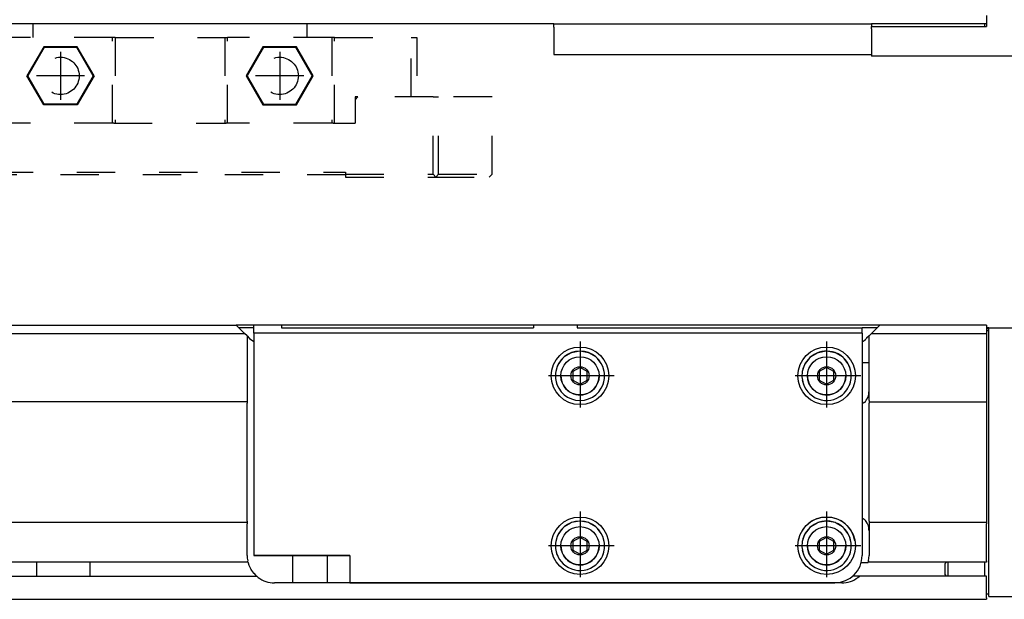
# Model space of a CAD drawing. Header units: inches. Extents: x -381 to 24445, y -418 to 176.
# Tile 37 of 39: x 24162 to 24342, y -170 to -64. Entities that reach past the tile are written whole.
import ezdxf

# ---------------------------------------------------------------- set-up
doc = ezdxf.new("R2010")
doc.units = ezdxf.units.IN
doc.linetypes.add('DASHED', pattern=[15, 7, -8])
doc.linetypes.add('DOT_CENTER', pattern=[14, 12, -1, 0, -1])
doc.layers.add('1', color=7, linetype='Continuous')

# ---------------------------------------------------------------- blocks, each defined once
blk = doc.blocks.new('Modulo_der__10-ET___19', base_point=(23071.93, -70.93))
at = {"color": 7, "linetype": 'Continuous'}
for p, q in [((24338.43, -63.53), (24338.43, -65.53)), ((24259.43, -65.03), (23071.93, -65.03)), ((24259.43, -65.03), (24317.43, -65.03)), ((24259.43, -65.63), (24259.43, -65.03)), ((24259.43, -65.63), (24259.43, -70.63)), ((24338.43, -65.03), (24317.43, -65.03)), ((24317.43, -65.03), (24317.43, -65.53)), ((24317.43, -65.93), (24317.43, -65.53)), ((24317.43, -65.53), (24338.43, -65.53)), ((24317.43, -65.93), (24317.43, -70.93)), ((24338.03, -65.03), (24338.03, -65.53)), ((24259.43, -70.63), (24317.43, -70.63)), ((24367.83, -70.93), (24317.43, -70.93))]:
    blk.add_line(p, q, dxfattribs=at)
blk = doc.blocks.new('CABEZA_2__30', base_point=(24144.43, -92.97))
at = {"color": 2, "linetype": 'DASHED'}
for p, q in [((24164.43, -65.67), (24164.43, -65.03)), ((24164.43, -67.53), (24164.43, -65.67)), ((24164.46, -65.04), (24164.44, -65.03)), ((24164.52, -65.04), (24164.46, -65.04)), ((24164.6, -65.04), (24164.52, -65.04)), ((24164.62, -65.03), (24164.6, -65.04)), ((24164.67, -65.03), (24164.62, -65.03)), ((24214.23, -65.03), (24214.18, -65.03)), ((24214.25, -65.04), (24214.23, -65.03)), ((24214.34, -65.04), (24214.25, -65.04)), ((24214.4, -65.03), (24214.34, -65.04)), ((24214.42, -65.03), (24214.4, -65.03)), ((24214.43, -65.67), (24214.43, -65.03)), ((24214.43, -67.53), (24214.43, -65.67)), ((24145.43, -67.53), (24144.43, -67.53)), ((24144.43, -67.53), (24144.43, -78.37)), ((24145.43, -78.37), (24145.43, -67.53)), ((24145.43, -67.53), (24159.43, -67.53)), ((24159.43, -83.17), (24159.43, -67.53)), ((24159.93, -67.53), (24159.43, -67.53)), ((24159.93, -67.53), (24159.93, -83.17)), ((24178.93, -67.53), (24159.93, -67.53)), ((24178.93, -83.17), (24178.93, -67.53)), ((24179.43, -67.53), (24178.93, -67.53)), ((24179.43, -67.53), (24179.43, -83.17)), ((24179.43, -67.53), (24199.43, -67.53)), ((24199.43, -67.53), (24199.43, -83.17)), ((24199.43, -67.53), (24199.93, -67.53)), ((24199.93, -83.17), (24199.93, -67.53)), ((24218.93, -67.53), (24199.93, -67.53)), ((24218.93, -67.53), (24218.93, -83.17)), ((24219.43, -67.53), (24218.93, -67.53)), ((24219.43, -83.17), (24219.43, -67.53)), ((24219.43, -67.53), (24233.43, -67.53)), ((24233.43, -78.37), (24233.43, -67.53)), ((24233.43, -67.53), (24234.43, -67.53)), ((24234.43, -67.53), (24234.43, -78.37)), ((24166.37, -69.22), (24163.3, -74.52)), ((24166.45, -69.37), (24163.48, -74.52)), ((24166.45, -69.37), (24166.37, -69.22)), ((24172.49, -69.22), (24166.37, -69.22)), ((24172.4, -69.37), (24166.45, -69.37)), ((24172.4, -69.37), (24172.49, -69.22)), ((24175.37, -74.52), (24172.4, -69.37)), ((24175.55, -74.52), (24172.49, -69.22)), ((24206.37, -69.22), (24203.3, -74.52)), ((24206.45, -69.37), (24203.48, -74.52)), ((24206.45, -69.37), (24206.37, -69.22)), ((24212.49, -69.22), (24206.37, -69.22)), ((24212.4, -69.37), (24206.45, -69.37)), ((24212.4, -69.37), (24212.49, -69.22)), ((24215.37, -74.52), (24212.4, -69.37)), ((24215.55, -74.52), (24212.49, -69.22)), ((24163.48, -74.52), (24163.3, -74.52)), ((24166.37, -79.83), (24163.3, -74.52)), ((24166.45, -79.67), (24163.48, -74.52)), ((24175.37, -74.52), (24172.4, -79.67)), ((24175.55, -74.52), (24172.49, -79.83)), ((24175.37, -74.52), (24175.55, -74.52)), ((24203.3, -74.52), (24206.37, -79.83)), ((24203.48, -74.52), (24203.3, -74.52)), ((24203.48, -74.52), (24206.45, -79.67)), ((24212.4, -79.67), (24215.37, -74.52)), ((24212.49, -79.83), (24215.55, -74.52)), ((24215.37, -74.52), (24215.55, -74.52)), ((24144.43, -92.47), (24144.43, -78.37)), ((24144.43, -78.37), (24145.43, -78.37)), ((24145.43, -78.37), (24145.43, -92.47)), ((24145.43, -78.37), (24155.18, -78.37)), ((24155.68, -78.37), (24155.18, -78.37)), ((24155.68, -78.87), (24155.18, -78.37)), ((24155.68, -83.17), (24155.68, -78.37)), ((24155.68, -78.87), (24155.68, -83.17)), ((24223.68, -78.37), (24223.18, -78.37)), ((24223.68, -78.37), (24223.18, -78.87)), ((24223.18, -78.37), (24223.18, -78.87)), ((24223.18, -78.87), (24223.18, -83.17)), ((24237.43, -78.37), (24223.68, -78.37)), ((24237.43, -92.47), (24237.43, -78.37)), ((24237.43, -78.37), (24238.43, -78.37)), ((24238.43, -92.47), (24238.43, -78.37)), ((24248.17, -78.37), (24238.43, -78.37)), ((24248.17, -92.47), (24248.17, -78.37)), ((24166.37, -79.83), (24166.45, -79.67)), ((24172.49, -79.83), (24166.37, -79.83)), ((24172.4, -79.67), (24166.45, -79.67)), ((24172.49, -79.83), (24172.4, -79.67)), ((24206.45, -79.67), (24206.37, -79.83)), ((24206.37, -79.83), (24212.49, -79.83)), ((24206.45, -79.67), (24212.4, -79.67)), ((24212.4, -79.67), (24212.49, -79.83)), ((24155.68, -83.17), (24159.68, -83.17)), ((24159.93, -83.17), (24159.68, -83.17)), ((24178.93, -83.17), (24159.93, -83.17)), ((24179.18, -83.17), (24178.93, -83.17)), ((24179.18, -83.17), (24199.68, -83.17)), ((24199.93, -83.17), (24199.68, -83.17)), ((24218.93, -83.17), (24199.93, -83.17)), ((24219.18, -83.17), (24218.93, -83.17)), ((24219.18, -83.17), (24223.18, -83.17)), ((24144.43, -92.47), (24144.93, -92.97)), ((24144.93, -92.97), (24145.43, -92.47)), ((24157.43, -92.97), (24144.93, -92.97)), ((24145.43, -92.47), (24157.43, -92.47)), ((24157.43, -92.47), (24157.43, -92.07)), ((24157.43, -92.07), (24221.43, -92.07)), ((24157.43, -92.97), (24157.43, -92.47)), ((24221.43, -92.57), (24157.43, -92.57)), ((24221.43, -92.07), (24221.43, -92.47)), ((24221.43, -92.47), (24237.43, -92.47)), ((24221.43, -92.47), (24221.43, -92.97)), ((24221.43, -92.97), (24237.93, -92.97)), ((24237.43, -92.47), (24237.93, -92.97)), ((24238.43, -92.47), (24237.93, -92.97)), ((24237.93, -92.97), (24247.67, -92.97)), ((24238.43, -92.47), (24248.17, -92.47)), ((24248.17, -92.47), (24247.67, -92.97))]:
    blk.add_line(p, q, dxfattribs=at)
for centre in [(24169.43, -74.52), (24209.43, -74.52)]:
    blk.add_circle(centre, 3.4, dxfattribs=at)
at = {"layer": '1', "color": 2, "linetype": 'DOT_CENTER'}
for p, q in [((24169.43, -70.12), (24169.43, -78.92)), ((24209.43, -70.12), (24209.43, -78.92)), ((24173.83, -74.52), (24165.03, -74.52)), ((24213.83, -74.52), (24205.03, -74.52))]:
    blk.add_line(p, q, dxfattribs=at)
blk = doc.blocks.new('L-234__34', base_point=(624.37, -92.97))
for name, p in [('Modulo_der__10-ET___19', (23071.93, -70.93)), ('CABEZA_2__30', (24144.43, -92.97))]:
    blk.add_blockref(name, p)
blk = doc.blocks.new('Alzado2', base_point=(2899, -49))
blk.add_blockref('L-234__34', (624.37, -92.97))
blk = doc.blocks.new('Modulo_der__10-ET___69', base_point=(23071.93, -169.98))
at = {"color": 7, "linetype": 'Continuous'}
for p, q in [((23071.93, -119.98), (24201.51, -119.98)), ((24203.01, -121.48), (24201.51, -119.98)), ((24204.73, -119.98), (24201.51, -119.98)), ((24204.73, -121.47), (24204.73, -119.98)), ((24209.73, -119.98), (24204.73, -119.98)), ((24209.73, -119.98), (24209.73, -120.47)), ((24255.73, -119.98), (24209.73, -119.98)), ((24255.73, -119.98), (24255.73, -120.47)), ((24263.73, -119.98), (24255.73, -119.98)), ((24263.73, -119.98), (24263.73, -120.47)), ((24318.95, -119.98), (24263.73, -119.98)), ((24317.45, -121.48), (24318.95, -119.98)), ((24338.43, -119.98), (24318.95, -119.98)), ((24338.43, -119.98), (24338.43, -121.48)), ((24147.34, -121.48), (24203.01, -121.48)), ((24204.73, -120.48), (24202.01, -120.48)), ((24203.48, -121.95), (24203.01, -121.48)), ((24203.48, -121.95), (24203.94, -122.41)), ((24203.48, -121.95), (24203.48, -133.73)), ((24315.73, -121.47), (24204.73, -121.47)), ((24204.73, -121.47), (24204.73, -161.97)), ((24209.73, -120.47), (24255.73, -120.47)), ((24263.73, -120.47), (24315.73, -120.48)), ((24315.73, -121.47), (24315.73, -120.48)), ((24318.45, -120.48), (24315.73, -120.48)), ((24315.73, -121.47), (24315.73, -161.97)), ((24316.98, -121.95), (24316.54, -122.38)), ((24316.98, -121.95), (24317.45, -121.48)), ((24316.98, -133.73), (24316.98, -121.95)), ((24317.45, -121.48), (24338.43, -121.48)), ((24338.83, -120.48), (24338.43, -120.48)), ((24338.43, -120.58), (24338.83, -120.58)), ((24338.43, -120.98), (24338.83, -120.98)), ((24338.43, -121.48), (24338.43, -133.73)), ((24338.83, -122.98), (24338.83, -120.48)), ((24338.83, -120.48), (24359.83, -120.48)), ((24203.94, -122.41), (24204.73, -122.94)), ((24315.73, -123.05), (24315.75, -123.04)), ((24315.75, -123.04), (24316.08, -122.8)), ((24316.08, -122.8), (24316.09, -122.79)), ((24316.09, -122.79), (24316.34, -122.58)), ((24316.34, -122.58), (24316.37, -122.55)), ((24316.48, -122.44), (24316.37, -122.55)), ((24316.51, -122.41), (24316.48, -122.44)), ((24316.54, -122.38), (24316.51, -122.41)), ((24338.83, -166.98), (24338.83, -122.98)), ((24261.33, -125.78), (24261.04, -126.04)), ((24262.49, -125.08), (24261.33, -125.78)), ((24262.51, -125.07), (24262.49, -125.08)), ((24262.69, -125), (24262.51, -125.07)), ((24264.17, -124.73), (24262.69, -125)), ((24264.23, -124.72), (24264.17, -124.73)), ((24264.28, -124.73), (24264.23, -124.72)), ((24265.77, -125), (24264.28, -124.73)), ((24265.95, -125.07), (24265.77, -125)), ((24265.97, -125.08), (24265.95, -125.07)), ((24267.12, -125.78), (24265.97, -125.08)), ((24267.41, -126.04), (24267.12, -125.78)), ((24306.33, -125.78), (24306.04, -126.04)), ((24307.49, -125.08), (24306.33, -125.78)), ((24307.51, -125.07), (24307.49, -125.08)), ((24307.69, -125), (24307.51, -125.07)), ((24309.17, -124.73), (24307.69, -125)), ((24309.23, -124.72), (24309.17, -124.73)), ((24309.28, -124.73), (24309.23, -124.72)), ((24310.77, -125), (24309.28, -124.73)), ((24310.95, -125.07), (24310.77, -125)), ((24310.97, -125.08), (24310.95, -125.07)), ((24312.12, -125.78), (24310.97, -125.08)), ((24312.41, -126.04), (24312.12, -125.78)), ((24260.07, -127.5), (24259.79, -128.44)), ((24260.33, -126.97), (24260.07, -127.5)), ((24261.03, -126.06), (24260.33, -126.97)), ((24261.04, -126.04), (24261.03, -126.06)), ((24267.42, -126.06), (24267.41, -126.04)), ((24268.12, -126.97), (24267.42, -126.06)), ((24268.38, -127.5), (24268.12, -126.97)), ((24268.66, -128.44), (24268.38, -127.5)), ((24305.07, -127.5), (24304.79, -128.44)), ((24305.33, -126.97), (24305.07, -127.5)), ((24306.03, -126.06), (24305.33, -126.97)), ((24306.04, -126.04), (24306.03, -126.06)), ((24312.42, -126.06), (24312.41, -126.04)), ((24313.12, -126.97), (24312.42, -126.06)), ((24313.38, -127.5), (24313.12, -126.97)), ((24313.66, -128.44), (24313.38, -127.5)), ((24316.98, -126.83), (24315.73, -126.83)), ((24264.23, -127.69), (24262.9, -128.46)), ((24264.23, -127.69), (24262.9, -128.46)), ((24262.9, -128.46), (24262.9, -129.99)), ((24265.56, -128.46), (24264.23, -127.69)), ((24265.56, -128.46), (24264.23, -127.69)), ((24265.56, -129.99), (24265.56, -128.46)), ((24309.23, -127.69), (24307.9, -128.46)), ((24309.23, -127.69), (24307.9, -128.46)), ((24307.9, -128.46), (24307.9, -129.99)), ((24310.56, -128.46), (24309.23, -127.69)), ((24310.56, -128.46), (24309.23, -127.69)), ((24310.56, -129.99), (24310.56, -128.46)), ((24262.9, -129.99), (24264.23, -130.76)), ((24264.23, -130.76), (24265.56, -129.99)), ((24307.9, -129.99), (24309.23, -130.76)), ((24309.23, -130.76), (24310.56, -129.99)), ((24203.48, -133.98), (23073.63, -133.98)), ((24203.48, -133.73), (24203.48, -133.98)), ((24203.48, -133.98), (24203.48, -134.23)), ((24203.48, -155.73), (24203.48, -134.23)), ((24316.1, -134.1), (24315.73, -134.35)), ((24316.98, -133.73), (24316.98, -133.98)), ((24316.98, -133.98), (24338.43, -133.98)), ((24316.98, -133.98), (24316.98, -134.23)), ((24316.98, -155.73), (24316.98, -134.23)), ((24338.43, -133.73), (24338.43, -133.98)), ((24338.43, -133.98), (24338.43, -134.23)), ((24338.43, -134.23), (24338.43, -155.73)), ((24203.48, -155.98), (23073.63, -155.98)), ((24203.48, -155.73), (24203.48, -155.98)), ((24203.48, -155.98), (24203.48, -156.23)), ((24203.48, -161.98), (24203.48, -156.23)), ((24262.49, -156.08), (24261.33, -156.78)), ((24262.51, -156.07), (24262.49, -156.08)), ((24262.69, -156), (24262.51, -156.07)), ((24264.15, -155.74), (24262.69, -156)), ((24264.23, -155.72), (24264.15, -155.74)), ((24264.3, -155.74), (24264.23, -155.72)), ((24265.77, -156), (24264.3, -155.74)), ((24265.95, -156.07), (24265.77, -156)), ((24265.97, -156.08), (24265.95, -156.07)), ((24267.12, -156.78), (24265.97, -156.08)), ((24307.49, -156.08), (24306.33, -156.78)), ((24307.51, -156.07), (24307.49, -156.08)), ((24307.69, -156), (24307.51, -156.07)), ((24309.15, -155.74), (24307.69, -156)), ((24309.23, -155.72), (24309.15, -155.74)), ((24309.3, -155.74), (24309.23, -155.72)), ((24310.77, -156), (24309.3, -155.74)), ((24310.95, -156.07), (24310.77, -156)), ((24310.97, -156.08), (24310.95, -156.07)), ((24312.12, -156.78), (24310.97, -156.08)), ((24315.73, -155.11), (24316.1, -155.36)), ((24316.98, -155.73), (24316.98, -155.98)), ((24338.43, -155.98), (24316.98, -155.98)), ((24316.98, -155.98), (24316.98, -156.23)), ((24316.98, -156.23), (24316.98, -161.98)), ((24338.43, -155.73), (24338.43, -155.98)), ((24338.43, -155.98), (24338.43, -156.23)), ((24338.43, -162.98), (24338.43, -156.23)), ((24260.33, -157.97), (24260.07, -158.5)), ((24261.04, -157.04), (24260.33, -157.97)), ((24261.33, -156.78), (24261.04, -157.04)), ((24267.41, -157.04), (24267.12, -156.78)), ((24268.12, -157.97), (24267.41, -157.04)), ((24268.38, -158.5), (24268.12, -157.97)), ((24305.33, -157.97), (24305.07, -158.5)), ((24306.04, -157.04), (24305.33, -157.97)), ((24306.33, -156.78), (24306.04, -157.04)), ((24312.41, -157.04), (24312.12, -156.78)), ((24313.12, -157.97), (24312.41, -157.04)), ((24313.38, -158.5), (24313.12, -157.97)), ((24260.07, -158.5), (24259.79, -159.44)), ((24264.23, -158.69), (24262.9, -159.46)), ((24264.23, -158.69), (24262.9, -159.46)), ((24262.9, -159.46), (24262.9, -160.99)), ((24265.56, -159.46), (24264.23, -158.69)), ((24265.56, -159.46), (24264.23, -158.69)), ((24265.56, -160.99), (24265.56, -159.46)), ((24268.66, -159.44), (24268.38, -158.5)), ((24305.07, -158.5), (24304.79, -159.44)), ((24309.23, -158.69), (24307.9, -159.46)), ((24309.23, -158.69), (24307.9, -159.46)), ((24307.9, -159.46), (24307.9, -160.99)), ((24310.56, -159.46), (24309.23, -158.69)), ((24310.56, -159.46), (24309.23, -158.69)), ((24310.56, -160.99), (24310.56, -159.46)), ((24313.66, -159.44), (24313.38, -158.5)), ((24262.9, -160.99), (24264.23, -161.76)), ((24264.23, -161.76), (24265.56, -160.99)), ((24307.9, -160.99), (24309.23, -161.76)), ((24309.23, -161.76), (24310.56, -160.99)), ((24203.64, -163.23), (23073.63, -163.23)), ((24165.03, -163.23), (24165.03, -163.3)), ((24165.03, -163.3), (24165.03, -163.36)), ((24165.03, -163.36), (24165.04, -163.99)), ((24174.82, -164.07), (24174.83, -163.36)), ((24174.83, -163.3), (24174.83, -163.23)), ((24174.83, -163.36), (24174.83, -163.3)), ((24203.58, -162.99), (24203.58, -162.98)), ((24203.59, -163.02), (24203.58, -162.99)), ((24203.59, -163.03), (24203.59, -163.02)), ((24203.6, -163.08), (24203.59, -163.03)), ((24203.6, -163.09), (24203.6, -163.08)), ((24203.61, -163.1), (24203.6, -163.09)), ((24203.61, -163.13), (24203.61, -163.1)), ((24203.64, -163.23), (24203.61, -163.13)), ((24203.64, -163.23), (24203.65, -163.27)), ((24203.65, -163.27), (24203.66, -163.3)), ((24203.66, -163.3), (24203.8, -163.75)), ((24222.23, -161.97), (24204.73, -161.97)), ((24204.73, -161.97), (24222.23, -161.97)), ((24211.78, -161.97), (24211.78, -166.98)), ((24218.08, -161.97), (24218.08, -166.98)), ((24222.23, -161.97), (24222.23, -166.97)), ((24315.48, -163.24), (24316.82, -163.24)), ((24316.85, -163.11), (24316.82, -163.21)), ((24316.82, -163.23), (24316.83, -163.18)), ((24316.82, -163.21), (24316.82, -163.23)), ((24316.82, -163.24), (24316.82, -163.23)), ((24338.43, -163.23), (24316.82, -163.23)), ((24316.83, -163.18), (24316.86, -163.07)), ((24316.87, -163), (24316.85, -163.1)), ((24316.85, -163.1), (24316.85, -163.11)), ((24316.86, -163.07), (24316.86, -163.05)), ((24316.87, -163.03), (24316.88, -162.96)), ((24316.88, -162.98), (24316.87, -163)), ((24316.88, -162.98), (24316.98, -161.98)), ((24331.08, -163.23), (24330.83, -163.48)), ((24330.83, -163.48), (24330.83, -165.48)), ((24331.33, -163.23), (24331.33, -163.42)), ((24331.33, -163.42), (24331.33, -165.54)), ((24338.03, -163.23), (24338.03, -165.73)), ((24338.43, -162.98), (24338.43, -163.23)), ((24165.04, -164.97), (24165.03, -165.6)), ((24165.04, -163.99), (24165.04, -164.07)), ((24165.04, -164.07), (24165.04, -164.72)), ((24165.04, -164.72), (24165.04, -164.88)), ((24165.04, -164.88), (24165.04, -164.97)), ((24174.81, -164.48), (24174.82, -164.07)), ((24174.82, -164.88), (24174.81, -164.48)), ((24174.83, -165.6), (24174.82, -164.88)), ((24203.8, -163.75), (24203.85, -163.86)), ((24203.85, -163.86), (24204.02, -164.24)), ((24204.02, -164.24), (24204.15, -164.48)), ((24204.15, -164.48), (24204.18, -164.54)), ((24204.18, -164.54), (24204.3, -164.73)), ((24204.3, -164.73), (24204.66, -165.2)), ((24204.66, -165.2), (24204.69, -165.24)), ((24204.69, -165.24), (24205.09, -165.66)), ((23073.63, -165.73), (24205.17, -165.73)), ((24165.03, -165.6), (24165.03, -165.65)), ((24165.03, -165.65), (24165.03, -165.73)), ((24174.83, -165.65), (24174.83, -165.6)), ((24174.83, -165.73), (24174.83, -165.65)), ((24205.09, -165.66), (24205.17, -165.73)), ((24205.22, -165.77), (24205.17, -165.73)), ((24205.29, -165.83), (24205.22, -165.77)), ((24205.32, -165.85), (24205.29, -165.83)), ((24205.33, -165.86), (24205.32, -165.85)), ((24205.35, -165.88), (24205.33, -165.86)), ((24205.36, -165.89), (24205.35, -165.88)), ((24205.39, -165.91), (24205.36, -165.89)), ((24205.41, -165.93), (24205.39, -165.91)), ((24205.43, -165.94), (24205.41, -165.93)), ((24205.44, -165.95), (24205.43, -165.94)), ((24205.46, -165.96), (24205.44, -165.95)), ((24205.48, -165.98), (24205.46, -165.96)), ((24311.98, -166.98), (24208.48, -166.98)), ((24222.23, -166.97), (24310.73, -166.97)), ((24252.81, -166.97), (24251.04, -166.97)), ((24310.73, -166.97), (24255.92, -166.97)), ((24256.99, -166.97), (24256.98, -166.98)), ((24313.89, -166.6), (24313.9, -166.59)), ((24313.96, -165.72), (24315.3, -165.72)), ((24314.95, -165.99), (24315.2, -165.8)), ((24315.01, -165.95), (24314.98, -165.98)), ((24315.14, -165.85), (24315.01, -165.95)), ((24315.17, -165.82), (24315.14, -165.85)), ((24315.19, -165.81), (24315.17, -165.82)), ((24315.21, -165.79), (24315.19, -165.81)), ((24315.21, -165.79), (24315.28, -165.73)), ((24315.23, -165.77), (24315.21, -165.79)), ((24315.24, -165.76), (24315.23, -165.77)), ((24315.26, -165.75), (24315.24, -165.76)), ((24315.28, -165.73), (24315.26, -165.75)), ((24315.28, -165.73), (24315.3, -165.72)), ((24338.43, -165.73), (24315.28, -165.73)), ((24330.83, -165.48), (24331.07, -165.73)), ((24331.33, -165.54), (24331.33, -165.73)), ((24338.43, -165.98), (24338.43, -165.73)), ((24338.43, -169.73), (24338.43, -165.98)), ((24338.83, -169.48), (24338.83, -166.98)), ((23073.63, -169.98), (24338.43, -169.98)), ((24338.43, -168.98), (24338.83, -168.98)), ((24338.43, -169.73), (24338.43, -169.98)), ((24338.83, -169.48), (24359.83, -169.48))]:
    blk.add_line(p, q, dxfattribs=at)
for centre, radius in [((24264.23, -129.22), 5.25), ((24309.23, -129.22), 5.25), ((24264.23, -129.22), 3.49), ((24309.23, -129.22), 3.49), ((24264.23, -129.22), 1.66), ((24309.23, -129.22), 1.66), ((24264.23, -160.22), 5.25), ((24309.23, -160.22), 5.25), ((24264.23, -160.22), 3.49), ((24309.23, -160.22), 3.49), ((24264.23, -160.22), 1.66), ((24309.23, -160.22), 1.66)]:
    blk.add_circle(centre, radius, dxfattribs=at)
for centre, radius, start, end in [((24264.23, -129.22), 4.5, 9.9998, 170.0002), ((24309.23, -129.22), 4.5, 70.0046, 169.9956), ((24309.23, -129.22), 4.5, 9.9956, 70.005), ((24264.23, -129.22), 4.5, 170.0278, 202.5271), ((24264.23, -129.22), 3.49, 179.9981, 292.4835), ((24264.23, -129.22), 3.49, 292.488, 0.0027), ((24264.23, -129.22), 4.5, 337.5153, 10.0181), ((24309.23, -129.22), 4.5, 170.0278, 202.5271), ((24309.23, -129.22), 3.49, 179.9981, 292.4835), ((24309.23, -129.22), 3.49, 292.488, 0.0027), ((24309.23, -129.22), 4.5, 337.5153, 10.0181), ((24264.23, -129.22), 4.5, 190.0009, 349.9991), ((24309.23, -129.22), 4.5, 190.0042, 309.996), ((24309.23, -129.22), 4.5, 309.9973, 350.0036), ((24313.98, -131.98), 3, 315.0242, 0.0132), ((24264.23, -160.22), 4.5, 9.9998, 170.0002), ((24309.23, -160.22), 5.25, 90.0058, 169.9977), ((24309.23, -160.22), 4.5, 70.0046, 169.9956), ((24309.23, -160.22), 5.25, 10.0028, 90.015), ((24309.23, -160.22), 4.5, 9.9956, 70.005), ((24313.98, -157.48), 3, 359.9868, 44.9758), ((24264.23, -160.22), 4.5, 170.0278, 202.5271), ((24264.23, -160.22), 4.5, 337.5153, 10.0181), ((24309.23, -160.22), 4.5, 170.0278, 202.5271), ((24309.23, -160.22), 4.5, 337.5153, 10.0181), ((24264.23, -160.22), 4.5, 190.0042, 309.996), ((24264.23, -160.22), 3.49, 179.9981, 292.4835), ((24264.23, -160.22), 3.49, 292.488, 0.0027), ((24264.23, -160.22), 4.5, 309.9973, 350.0036), ((24309.23, -160.22), 4.5, 190.0042, 309.996), ((24309.23, -160.22), 3.49, 179.9981, 292.4835), ((24309.23, -160.22), 3.49, 292.488, 0.0027), ((24309.23, -160.22), 4.5, 309.9973, 350.0036), ((24208.48, -161.98), 5, 180, 191.537), ((24310.73, -161.97), 5, 270, 360), ((24310.73, -161.97), 5, 270, 360), ((24208.48, -161.98), 5, 233.1232, 269.9931), ((24311.98, -161.98), 5, 270, 306.8775)]:
    blk.add_arc(centre, radius, start, end, dxfattribs=at)
for points, knots in [([(24218.08, -161.97), (24218.04, -161.97), (24217.9, -161.97), (24217.59, -161.97), (24217.1, -161.97), (24216.47, -161.97), (24215.72, -161.97), (24214.93, -161.97), (24214.13, -161.97), (24213.38, -161.97), (24212.76, -161.97), (24212.23, -161.97), (24212, -161.97), (24211.72, -161.97), (24212, -161.97), (24212.23, -161.97), (24212.76, -161.97), (24213.38, -161.97), (24214.13, -161.97), (24214.93, -161.97), (24215.72, -161.97), (24216.47, -161.97), (24217.1, -161.97), (24217.59, -161.97), (24217.9, -161.97), (24218.04, -161.97), (24218.08, -161.97)], [0, 0, 0, 0, 0.107335, 0.42202, 0.922614, 1.575, 2.33472, 3.15, 3.96528, 4.725, 5.377386, 5.87798, 6.192666, 6.300001, 6.407335, 6.722021, 7.222615, 7.875001, 8.634721, 9.450001, 10.265281, 11.025001, 11.677387, 12.177981, 12.492666, 12.600001, 12.600001, 12.600001, 12.600001]), ([(24234.93, -166.97), (24234.9, -166.97), (24234.79, -166.97), (24234.56, -166.97), (24234.2, -166.97), (24233.74, -166.97), (24233.2, -166.97), (24232.65, -166.97), (24232.12, -166.97), (24231.66, -166.97), (24231.27, -166.97), (24231.1, -166.97), (24230.88, -166.97), (24231.1, -166.97), (24231.27, -166.97), (24231.66, -166.97), (24232.12, -166.97), (24232.65, -166.97), (24233.2, -166.97), (24233.74, -166.97), (24234.2, -166.97), (24234.56, -166.97), (24234.79, -166.97), (24234.9, -166.97), (24234.93, -166.97)], [0, 0, 0, 0, 0.081015, 0.317493, 0.690279, 1.16917, 1.71537, 2.28463, 2.83083, 3.309721, 3.682506, 3.918986, 3.999999, 4.081012, 4.317492, 4.690277, 5.169169, 5.715369, 6.284628, 6.830828, 7.309719, 7.682505, 7.918983, 7.999998, 7.999998, 7.999998, 7.999998]), ([(24255.05, -166.97), (24255.02, -166.97), (24254.88, -166.97), (24254.57, -166.97), (24254.09, -166.97), (24253.45, -166.97), (24252.72, -166.97), (24251.93, -166.97), (24251.14, -166.97), (24250.4, -166.97), (24249.78, -166.97), (24249.25, -166.97), (24249.03, -166.97), (24248.75, -166.97), (24249.03, -166.97), (24249.25, -166.97), (24249.78, -166.97), (24250.4, -166.97), (24251.14, -166.97), (24251.93, -166.97), (24252.72, -166.97), (24253.45, -166.97), (24254.09, -166.97), (24254.57, -166.97), (24254.88, -166.97), (24255.02, -166.97), (24255.05, -166.97)], [0, 0, 0, 0, 0.106483, 0.418671, 0.915292, 1.5625, 2.316191, 3.125, 3.933809, 4.6875, 5.334708, 5.831329, 6.143517, 6.25, 6.356483, 6.668671, 7.165292, 7.8125, 8.566191, 9.375, 10.183809, 10.9375, 11.584708, 12.081329, 12.393517, 12.5, 12.5, 12.5, 12.5])]:
    blk.add_open_spline(points, degree=3, knots=knots, dxfattribs=at)
at = {"layer": '1', "color": 2, "linetype": 'DOT_CENTER'}
for p, q in [((24264.23, -122.97), (24264.23, -135.47)), ((24309.23, -122.97), (24309.23, -135.47)), ((24270.48, -129.22), (24257.98, -129.22)), ((24315.48, -129.22), (24302.98, -129.22)), ((24264.23, -153.97), (24264.23, -166.47)), ((24309.23, -153.97), (24309.23, -166.47)), ((24270.48, -160.22), (24257.98, -160.22)), ((24315.48, -160.22), (24302.98, -160.22))]:
    blk.add_line(p, q, dxfattribs=at)
blk = doc.blocks.new('L-234__82', base_point=(624.37, -171.48))
blk.add_blockref('Modulo_der__10-ET___69', (23071.93, -169.98))
blk = doc.blocks.new('Superior1', base_point=(2899, -145.73))
blk.add_blockref('L-234__82', (624.37, -171.48))

msp = doc.modelspace()

# ---------------------------------------------------------------- block references
for name, p in [('Alzado2', (2899, -49)), ('Superior1', (2899, -145.73))]:
    msp.add_blockref(name, p)

doc.saveas('drawing.dxf')
